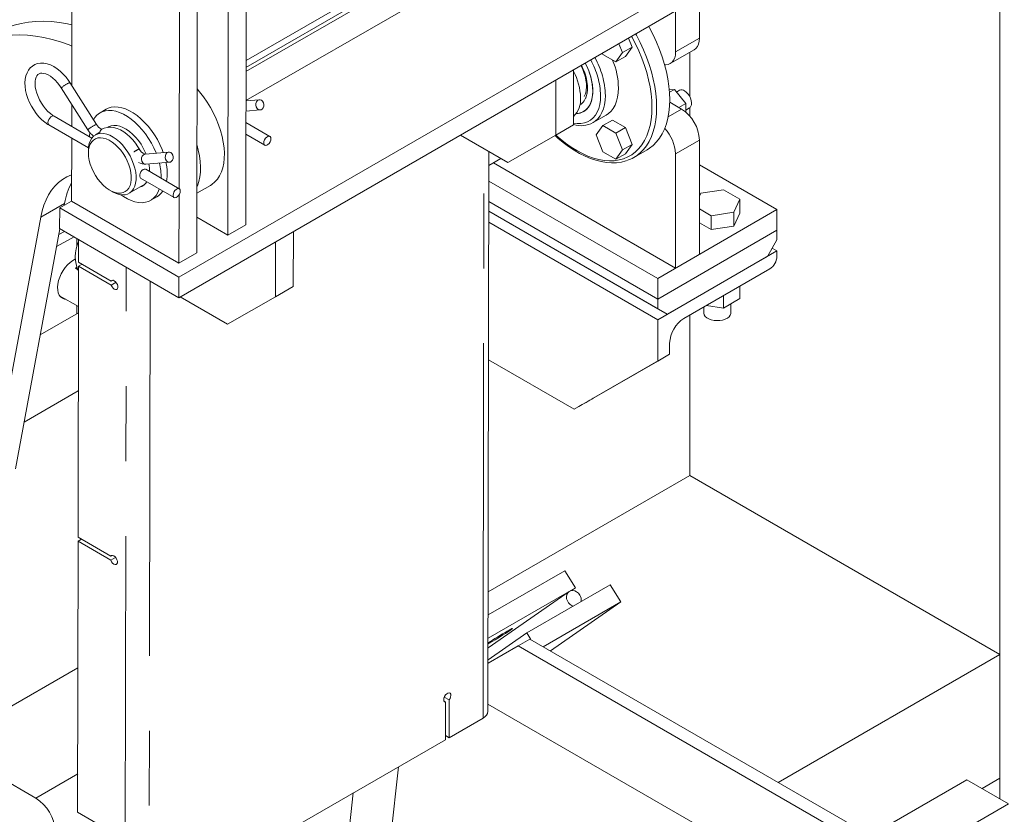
# Model space of a CAD drawing. Header units: millimetres. Extents: x 525 to 29324, y 175 to 20618.
# Tile 134 of 256: x 14075 to 14658, y 11707 to 12178. Entities that reach past the tile are written whole.
import ezdxf

# ---------------------------------------------------------------- set-up
doc = ezdxf.new("R2010")
doc.units = ezdxf.units.MM
doc.linetypes.add('SLD-Centrada-doble', pattern=[12.7, 6.35, -1.27, 1.27, -1.27, 1.27, -1.27])
doc.linetypes.add('SLD-Continua', pattern=[0])

msp = doc.modelspace()

# ---------------------------------------------------------------- linework, layer by layer
at = {"color": 7, "linetype": 'SLD-Continua', "lineweight": 18, "ltscale": 35}
for p, q in [((14655.9, 11715.85), (14655.9, 13301.5)), ((14655.9, 11715.85), (14655.9, 13301.5)), ((14655.9, 11715.85), (14655.9, 13301.5)), ((14655.9, 11715.85), (14655.9, 13301.5)), ((14655.9, 11715.85), (14655.9, 13301.5)), ((14655.9, 11715.85), (14655.9, 13301.5)), ((14209.35, 12427.49), (14208.73, 12056.32)), ((14198.74, 12421.36), (14198.12, 12050.19)), ((14180.36, 12410.75), (14179.74, 12039.58)), ((14106.04, 12401.32), (14105.61, 12138.82)), ((14477.71, 12166.93), (14477.71, 12400.46)), ((14169.69, 12367.69), (14169.2, 12077.69)), ((14208.88, 12149.59), (14348.06, 12229.94)), ((14208.89, 12153.67), (14348.06, 12234.01)), ((14350.18, 12228.71), (14208.88, 12147.14)), ((14357.22, 12215.66), (14208.85, 12130.01)), ((14474.6, 12201.62), (14169.13, 12025.28)), ((14169.11, 12013.04), (14474.58, 12189.39)), ((14463.57, 12158.77), (14463.57, 12183.03)), ((14437.74, 12161.64), (14435.68, 12166.93)), ((14432.08, 12158.37), (14430.03, 12163.66)), ((14437.74, 12161.64), (14432.08, 12158.37)), ((14433.86, 12156.12), (14437.74, 12161.64)), ((14460.46, 12151.9), (14474.6, 12160.06)), ((14420.19, 12157.99), (14420.44, 12157.33)), ((14420.44, 12157.33), (14428.2, 12152.85)), ((14428.2, 12152.85), (14432.08, 12158.37)), ((14433.86, 12156.12), (14428.2, 12152.85)), ((14472.05, 12132.23), (14472.05, 12158.59)), ((14472.05, 12132.23), (14472.05, 12158.59)), ((14472.05, 12132.23), (14472.05, 12158.59)), ((14472.05, 12132.23), (14472.05, 12158.59)), ((14472.05, 12132.23), (14472.05, 12158.59)), ((14472.05, 12132.23), (14472.05, 12158.59)), ((14403.1, 12115.55), (14403.15, 12148.15)), ((14099.39, 12137.42), (14115.09, 12112.58)), ((14120.16, 12115.79), (14104.47, 12140.62)), ((14392.54, 12142.03), (14392.49, 12109.43)), ((14459.88, 12136.22), (14462.86, 12136.49)), ((14462.86, 12136.49), (14459.98, 12134.83)), ((14462.86, 12136.49), (14469.58, 12128.13)), ((14465.87, 12136.02), (14464.07, 12134.98)), ((14105.59, 12127.62), (14105.57, 12114.57)), ((14125.93, 12124.77), (14122.39, 12122.73)), ((14216.86, 12130.39), (14208.85, 12129.7)), ((14467.1, 12124.88), (14460.11, 12128.91)), ((14469.58, 12128.13), (14465.52, 12125.79)), ((14469.58, 12128.13), (14469.58, 12123.11)), ((14469.58, 12124.31), (14471.87, 12125.63)), ((14472.05, 12120.6), (14472.05, 12125.75)), ((14472.05, 12120.6), (14472.05, 12125.75)), ((14472.05, 12120.6), (14472.05, 12125.75)), ((14472.05, 12120.6), (14472.05, 12125.75)), ((14472.05, 12120.6), (14472.05, 12125.75)), ((14472.05, 12120.6), (14472.05, 12125.75)), ((14117.49, 12107.66), (14095.06, 12120.66)), ((14208.84, 12123.67), (14217.37, 12124.41)), ((14414.7, 12116.87), (14422.48, 12121.36)), ((14092.05, 12115.47), (14115.53, 12101.86)), ((14128.98, 12114.99), (14127.39, 12114.07)), ((14223.04, 12108.66), (14208.83, 12116.9)), ((14392.49, 12109.43), (14403.1, 12115.55)), ((14420.44, 12115.11), (14416.57, 12109.59)), ((14426.1, 12118.37), (14420.44, 12115.11)), ((14428.2, 12110.63), (14420.44, 12115.11)), ((14433.86, 12113.89), (14426.1, 12118.37)), ((14433.86, 12113.89), (14428.2, 12110.63)), ((14437.74, 12103.9), (14433.86, 12113.89)), ((14105.55, 12107.65), (14105.49, 12070.34)), ((14116.25, 12110.97), (14116.18, 12109)), ((14116.18, 12109), (14116.19, 12108.42)), ((14122.28, 12111.12), (14119.62, 12109.58)), ((14208.82, 12109.97), (14220.03, 12103.47)), ((14364.15, 12093.19), (14336.1, 12109.44)), ((14364.15, 12093.19), (14392.49, 12109.43)), ((14416.57, 12109.59), (14420.44, 12099.59)), ((14432.08, 12100.63), (14428.2, 12110.63)), ((14437.74, 12103.9), (14432.08, 12100.63)), ((14433.86, 12098.38), (14437.74, 12103.9)), ((14477.71, 12038.73), (14477.71, 12106.51)), ((14115.47, 12100.43), (14115.47, 12098.79)), ((14163.12, 12099.36), (14149.04, 12098.15)), ((14352.33, 11767.81), (14352.89, 12099.71)), ((14352.87, 12091.4), (14360.06, 12095.55)), ((14420.44, 12099.59), (14428.2, 12095.11)), ((14428.2, 12095.11), (14432.08, 12100.63)), ((14433.86, 12098.38), (14428.2, 12095.11)), ((14438.89, 12096.2), (14446.67, 12100.69)), ((14463.57, 12030.57), (14463.57, 12098.34)), ((14149.55, 12092.17), (14163.63, 12093.39)), ((14355.53, 12092.94), (14463.57, 12030.57)), ((14477.71, 12091.8), (14523.67, 12065.27)), ((14146.42, 12083.97), (14166.29, 12072.45)), ((14169.3, 12077.64), (14149.42, 12089.16)), ((14139.61, 12074.94), (14148.98, 12080.35)), ((14179.8, 12075.04), (14187.8, 12079.66)), ((14452.96, 12024.45), (14352.86, 12082.23)), ((14128.2, 12076.75), (14129.61, 12075.93)), ((14152.39, 12070.77), (14155.93, 12072.81)), ((14169.2, 12074.02), (14169.13, 12033.46)), ((14478.52, 12075.01), (14477.71, 12073.26)), ((14491.9, 12077.08), (14478.52, 12075.01)), ((14501.7, 12071.42), (14491.9, 12077.08)), ((14105.49, 12070.34), (14098.42, 12066.25)), ((14101.1, 12067.8), (14101.32, 12068.98)), ((14105.49, 12070.34), (14169.13, 12033.46)), ((14452.96, 12012.2), (14352.84, 12070)), ((14352.84, 12070), (14452.96, 12012.2)), ((14498.11, 12063.69), (14501.7, 12071.42)), ((14501.7, 12063.25), (14501.7, 12071.42)), ((14058, 11903.37), (14087.18, 12060.82)), ((14098.42, 12066.25), (14098.4, 12054.02)), ((14169.13, 12025.28), (14098.42, 12066.25)), ((14179.77, 12060.83), (14198.12, 12050.19)), ((14352.83, 12064.29), (14452.96, 12006.48)), ((14458.62, 12003.22), (14352.83, 12064.29)), ((14523.67, 12065.27), (14452.96, 12024.45)), ((14477.71, 12065.68), (14484.73, 12061.62)), ((14484.73, 12061.62), (14498.11, 12063.69)), ((14484.73, 12053.46), (14484.73, 12061.62)), ((14498.11, 12055.53), (14498.11, 12063.69)), ((14498.11, 12055.53), (14501.7, 12063.25)), ((14523.67, 12053.02), (14523.67, 12065.27)), ((14198.12, 12050.19), (14208.73, 12056.32)), ((14352.82, 12057.76), (14452.96, 11999.95)), ((14477.71, 12057.51), (14484.73, 12053.46)), ((14484.73, 12053.46), (14498.11, 12055.53)), ((14072.15, 11911.54), (14098.53, 12053.94)), ((14106.94, 12049.07), (14096.59, 12043.44)), ((14101.3, 12052.34), (14097.89, 12050.49)), ((14169.11, 12013.04), (14098.4, 12054.02)), ((14236.92, 12019.62), (14236.98, 12052.22)), ((14523.67, 12053.02), (14452.96, 12012.2)), ((14452.96, 12012.2), (14523.67, 12053.02)), ((14523.67, 12053.02), (14523.67, 12047.3)), ((14108.6, 12048.11), (14108.6, 12043.74)), ((14109.62, 12047.51), (14109.6, 12034.15)), ((14226.37, 12046.1), (14226.32, 12013.5)), ((14518.01, 12037.5), (14523.67, 12047.3)), ((14169.13, 12033.46), (14179.74, 12039.58)), ((14452.96, 11999.95), (14523.67, 12040.77)), ((14458.62, 12003.22), (14518.01, 12037.5)), ((14463.57, 12030.57), (14477.71, 12038.73)), ((14520.84, 12042.4), (14523.67, 12040.77)), ((14523.67, 12040.77), (14523.67, 12037.5)), ((14109.6, 12031.7), (14109.33, 11871)), ((14109.6, 12034.15), (14128.98, 12022.92)), ((14109.6, 12031.7), (14111.72, 12032.92)), ((14128.97, 12020.47), (14109.6, 12031.7)), ((14107.72, 12030.39), (14109.21, 12029.53)), ((14108.6, 12031.2), (14108.6, 12029.88)), ((14519.43, 12030.16), (14468.52, 12000.76)), ((14128.97, 12020.47), (14131.87, 12022.14)), ((14128.98, 12022.92), (14129.75, 12023.37)), ((14169.13, 12025.28), (14169.11, 12013.04)), ((14226.32, 12013.5), (14236.92, 12019.62)), ((14452.96, 12012.2), (14452.96, 12024.45)), ((14501.7, 12012.57), (14501.7, 12019.92)), ((14098.37, 12014.22), (14109.56, 12007.76)), ((14491.9, 12006.91), (14491.9, 12014.26)), ((14108.6, 12008.31), (14108.6, 12003.5)), ((14197.98, 11997.26), (14169.93, 12013.51)), ((14197.98, 11997.26), (14226.32, 12013.5)), ((14452.96, 12012.2), (14452.96, 12006.48)), ((14491.9, 12006.91), (14481.86, 12008.47)), ((14501.7, 12012.57), (14491.9, 12006.91)), ((14496.32, 12004.03), (14496.32, 12009.46)), ((14109.55, 12004.05), (14086.86, 11990.95)), ((14452.96, 12006.48), (14458.62, 12003.22)), ((14472.05, 11907.65), (14472.05, 12002.81)), ((14472.05, 11907.65), (14472.05, 12002.81)), ((14472.05, 11907.65), (14472.05, 12002.81)), ((14472.05, 11907.65), (14472.05, 12002.81)), ((14472.05, 11907.65), (14472.05, 12002.81)), ((14472.05, 11907.65), (14472.05, 12002.81)), ((14480.32, 12007.58), (14480.32, 12004.03)), ((14452.96, 11975.45), (14452.96, 11999.95)), ((14087.12, 11991.1), (14086.93, 11991.3)), ((14460.03, 11986.07), (14460.03, 11979.54)), ((14460.03, 11979.54), (14414.78, 11953.4)), ((14452.96, 11975.45), (14460.03, 11979.54)), ((14352.68, 11976.19), (14403.46, 11946.87)), ((14403.46, 11946.87), (14452.96, 11975.45)), ((14077.28, 11939.23), (14109.47, 11957.82)), ((14406.29, 11948.5), (14403.46, 11946.87)), ((14352.45, 11838.6), (14472.05, 11907.65)), ((14352.45, 11838.6), (14472.05, 11907.65)), ((14352.45, 11838.6), (14472.05, 11907.65)), ((14352.45, 11838.6), (14472.05, 11907.65)), ((14352.45, 11838.6), (14472.05, 11907.65)), ((14352.45, 11838.6), (14472.05, 11907.65)), ((14472.05, 11907.65), (14655.9, 11801.52)), ((14472.05, 11907.65), (14655.9, 11801.52)), ((14472.05, 11907.65), (14655.9, 11801.52)), ((14472.05, 11907.65), (14655.9, 11801.52)), ((14472.05, 11907.65), (14655.9, 11801.52)), ((14472.05, 11907.65), (14655.9, 11801.52)), ((14109.33, 11868.55), (14109.06, 11707.85)), ((14109.33, 11871), (14128.71, 11859.77)), ((14109.33, 11868.55), (14111.44, 11869.77)), ((14128.7, 11857.32), (14109.33, 11868.55)), ((14128.7, 11857.32), (14131.6, 11858.99)), ((14128.71, 11859.77), (14129.48, 11860.21)), ((14397.89, 11851.13), (14352.43, 11824.89)), ((14404.17, 11840.92), (14397.89, 11851.13)), ((14400.4, 11838.73), (14352.4, 11805.34)), ((14352.41, 11811.03), (14404.17, 11840.92)), ((14424.84, 11842.79), (14375.35, 11814.22)), ((14404.17, 11840.92), (14401.84, 11839.3)), ((14424.84, 11842.79), (14431.13, 11832.58)), ((14431.13, 11832.58), (14385.11, 11806.01)), ((14389.38, 11803.55), (14431.13, 11832.58)), ((14352.38, 11798.25), (14375.35, 11814.22)), ((14377.22, 11810.57), (14370.24, 11806.54)), ((14375.35, 11814.22), (14377.8, 11810.24)), ((14377.22, 11810.57), (14596.84, 11683.79)), ((14352.38, 11796.24), (14370.23, 11806.54)), ((14352.84, 11808.48), (14352.4, 11808.16)), ((14370.23, 11806.54), (14596.5, 11675.92)), ((14524.4, 11725.6), (14655.9, 11801.52)), ((14524.4, 11725.6), (14655.9, 11801.52)), ((14524.4, 11725.6), (14655.9, 11801.52)), ((14524.4, 11725.6), (14655.9, 11801.52)), ((14524.4, 11725.6), (14655.9, 11801.52)), ((14524.4, 11725.6), (14655.9, 11801.52)), ((14655.9, 11728.03), (14655.9, 11801.52)), ((14655.9, 11728.03), (14655.9, 11801.52)), ((14655.9, 11728.03), (14655.9, 11801.52)), ((14655.9, 11728.03), (14655.9, 11801.52)), ((14655.9, 11728.03), (14655.9, 11801.52)), ((14655.9, 11728.03), (14655.9, 11801.52)), ((14326.4, 11776.12), (14329.29, 11774.45)), ((14329.25, 11752.09), (14329.29, 11774.45)), ((14326.39, 11773.67), (14327.17, 11773.22)), ((14327.17, 11773.22), (14327.13, 11750.87)), ((14352.34, 11771.97), (14557.61, 11653.47)), ((14329.25, 11752.09), (14349.4, 11763.73)), ((14327.14, 11753.32), (14329.25, 11752.09)), ((14029.86, 11747.69), (14084.31, 11716.25)), ((14173.69, 11662.29), (14327.13, 11750.87)), ((14278.93, 11554.4), (14299.37, 11734.84)), ((14645.35, 11721.94), (14655.9, 11728.03)), ((14645.35, 11721.94), (14655.9, 11728.03)), ((14645.35, 11721.94), (14655.9, 11728.03)), ((14645.35, 11721.94), (14655.9, 11728.03)), ((14645.35, 11721.94), (14655.9, 11728.03)), ((14645.35, 11721.94), (14655.9, 11728.03)), ((14636.3, 11727.16), (14579.16, 11694.18)), ((14636.3, 11727.16), (14661.04, 11712.88)), ((14272.46, 11719.31), (14255.32, 11568.03)), ((14661.04, 11712.88), (14603.91, 11679.89)), ((14128.43, 11696.62), (14109.06, 11707.85))]:
    msp.add_line(p, q, dxfattribs=at)
at = {"color": 8, "linetype": 'SLD-Centrada-doble', "lineweight": 18, "ltscale": 35}
for p, q in [((14463.57, 12158.77), (14477.71, 12166.93)), ((14459.19, 12120.31), (14467.1, 12124.88)), ((14349.4, 11763.73), (14349.97, 12101.41)), ((14477.71, 12106.51), (14463.57, 12098.34)), ((14101.32, 12068.98), (14087.18, 12060.82)), ((14137.27, 11649.44), (14137.91, 12031.12)), ((14152.04, 12022.94), (14151.41, 11649.43)), ((14109.2, 11793.49), (14029.86, 11747.69)), ((14109.1, 11730.56), (14084.31, 11716.25))]:
    msp.add_line(p, q, dxfattribs=at)
at = {"color": 7, "linetype": 'SLD-Continua', "lineweight": 18, "ltscale": 35, "flags": 128}
for points in [[(14060.84, 12170), (14063.56, 12171.47), (14067.41, 12173.18), (14071.42, 12174.59), (14075.58, 12175.68), (14079.88, 12176.45), (14084.31, 12176.9), (14088.86, 12177.03), (14093.53, 12176.83), (14098.29, 12176.32), (14103.14, 12175.48), (14105.67, 12174.93)], [(14460.13, 12130.45), (14460.01, 12134.44), (14459.63, 12138.56), (14459.01, 12142.77), (14458.14, 12147.07), (14457.03, 12151.41), (14455.69, 12155.79), (14454.12, 12160.18), (14452.33, 12164.54), (14450.33, 12168.87), (14448.14, 12173.13), (14447.73, 12173.88)], [(14105.64, 12162.26), (14103.97, 12162.92), (14098.92, 12164.7), (14093.93, 12166.17), (14089, 12167.32), (14084.15, 12168.15), (14079.39, 12168.67), (14074.72, 12168.86), (14070.17, 12168.73), (14065.74, 12168.28), (14061.44, 12167.51), (14057.28, 12166.42), (14053.27, 12165.02), (14049.42, 12163.3), (14045.74, 12161.27), (14042.24, 12158.94), (14038.93, 12156.32), (14035.81, 12153.39), (14032.9, 12150.19), (14030.19, 12146.7), (14027.7, 12142.95), (14025.43, 12138.93), (14023.38, 12134.67), (14021.57, 12130.16), (14019.99, 12125.42), (14018.65, 12120.46), (14017.55, 12115.29)], [(14477.71, 12166.93), (14477.58, 12165.09), (14477.19, 12163.44), (14476.55, 12162.04), (14475.68, 12160.9), (14474.6, 12160.06), (14474.6, 12160.06)], [(14457.08, 12151.22), (14457.78, 12151.2), (14459.2, 12151.38), (14460.46, 12151.9), (14461.54, 12152.74), (14462.41, 12153.87), (14463.05, 12155.28), (14463.44, 12156.93), (14463.57, 12158.77)], [(14104.47, 12140.62), (14103.71, 12141.76), (14102.19, 12143.8), (14100.53, 12145.68), (14098.77, 12147.37), (14096.92, 12148.85), (14094.99, 12150.1), (14093.01, 12151.08), (14091.01, 12151.76), (14089.03, 12152.13), (14087.11, 12152.16), (14085.31, 12151.86), (14083.68, 12151.26), (14082.22, 12150.38), (14080.96, 12149.25), (14079.91, 12147.91), (14079.06, 12146.35), (14078.43, 12144.59), (14078.02, 12142.64), (14077.85, 12140.52), (14077.93, 12138.27), (14078.25, 12135.94), (14078.8, 12133.57), (14079.56, 12131.2), (14080.53, 12128.85), (14081.69, 12126.56), (14083.02, 12124.36), (14084.51, 12122.28), (14086.13, 12120.35), (14087.86, 12118.6), (14089.69, 12117.06), (14091.49, 12115.81), (14092.05, 12115.47)], [(14404.64, 12122.19), (14405.88, 12122.31), (14407.64, 12122.77), (14409.25, 12123.54), (14410.67, 12124.63), (14411.89, 12126.01), (14412.89, 12127.66), (14413.67, 12129.57), (14414.2, 12131.7), (14414.48, 12134.03), (14414.51, 12136.53), (14414.28, 12139.17), (14413.81, 12141.9), (14413.09, 12144.69), (14412.14, 12147.5), (14410.97, 12150.3), (14410.07, 12152.14)], [(14407.47, 12150.64), (14408.31, 12148.9), (14409.2, 12146.61), (14409.9, 12144.34), (14410.39, 12142.11), (14410.68, 12139.98), (14410.76, 12137.96), (14410.63, 12136.11), (14410.32, 12134.45), (14410.14, 12133.85), (14409.87, 12133.12), (14409.46, 12132.31)], [(14095.06, 12120.66), (14094.32, 12121.12), (14092.89, 12122.18), (14091.46, 12123.46), (14090.07, 12124.95), (14088.75, 12126.62), (14087.55, 12128.43), (14086.48, 12130.34), (14085.57, 12132.3), (14084.85, 12134.28), (14084.31, 12136.22), (14083.98, 12138.07), (14083.85, 12139.8), (14083.91, 12141.35), (14084.13, 12142.7), (14084.5, 12143.81), (14084.97, 12144.68), (14085.52, 12145.33), (14086.19, 12145.81), (14087.01, 12146.1), (14087.91, 12146.18), (14088.93, 12146.08), (14090.18, 12145.74), (14091.52, 12145.16), (14092.92, 12144.32), (14094.36, 12143.25), (14095.78, 12141.95), (14097.17, 12140.45), (14098.48, 12138.77), (14099.39, 12137.42)], [(14187.8, 12079.66), (14188.72, 12080.25), (14190.43, 12081.65), (14191.94, 12083.35), (14193.23, 12085.33), (14194.29, 12087.58), (14195.11, 12090.07), (14195.69, 12092.77), (14196.01, 12095.67), (14196.07, 12098.74), (14195.88, 12101.95), (14195.44, 12105.27), (14194.74, 12108.68), (14193.8, 12112.13), (14192.63, 12115.61), (14191.23, 12119.07), (14189.62, 12122.49), (14187.81, 12125.84), (14185.82, 12129.08), (14183.66, 12132.18), (14181.37, 12135.13), (14179.9, 12136.84)], [(14422.48, 12121.36), (14423.76, 12122.22), (14425.29, 12123.62), (14426.62, 12125.32), (14427.72, 12127.28), (14428.59, 12129.49), (14429.22, 12131.93), (14429.6, 12134.57), (14429.73, 12137.39)], [(14404.64, 12122.19), (14405.16, 12122.22), (14406.98, 12122.55), (14408.65, 12123.21), (14410.14, 12124.17), (14411.44, 12125.44), (14412.53, 12126.99), (14413.4, 12128.8), (14414.02, 12130.85), (14414.4, 12133.11), (14414.53, 12135.55)], [(14468.87, 12135.73), (14469.93, 12134.96), (14470.91, 12133.94), (14471.78, 12132.72), (14472.45, 12131.38), (14472.91, 12130.01), (14473.11, 12128.69), (14473.04, 12127.5), (14472.71, 12126.52), (14472.14, 12125.82), (14471.87, 12125.63)], [(14159.8, 12099.08), (14159.1, 12100.93), (14157.82, 12103.87), (14156.33, 12106.75), (14154.66, 12109.54), (14152.83, 12112.2), (14150.86, 12114.7), (14148.78, 12117.02), (14146.6, 12119.12), (14144.36, 12120.99), (14142.08, 12122.59), (14139.78, 12123.92), (14137.5, 12124.95), (14135.25, 12125.67), (14133.08, 12126.08), (14130.99, 12126.17), (14129.02, 12125.94), (14127.2, 12125.39), (14125.93, 12124.77)], [(14219.24, 12128.62), (14219.47, 12127.61), (14219.42, 12126.58), (14219.09, 12125.64), (14218.52, 12124.92), (14217.79, 12124.49), (14216.97, 12124.42), (14216.17, 12124.7), (14215.48, 12125.31), (14214.99, 12126.17), (14214.76, 12127.18), (14214.81, 12128.22), (14215.14, 12129.15), (14215.71, 12129.88), (14216.44, 12130.3), (14217.26, 12130.38), (14218.06, 12130.09), (14218.75, 12129.49), (14219.24, 12128.62)], [(14446.67, 12100.69), (14448.14, 12101.62), (14450.33, 12103.35), (14452.33, 12105.37), (14454.12, 12107.67), (14455.69, 12110.24), (14457.03, 12113.07), (14458.14, 12116.14), (14459.01, 12119.43), (14459.63, 12122.92), (14460.01, 12126.6), (14460.13, 12130.45)], [(14155.64, 12098.72), (14155.57, 12098.89), (14154.28, 12101.83), (14152.79, 12104.71), (14151.13, 12107.49), (14149.3, 12110.16), (14147.33, 12112.66), (14145.24, 12114.98), (14143.07, 12117.08), (14140.82, 12118.94), (14138.54, 12120.55), (14136.24, 12121.88), (14133.96, 12122.91), (14131.72, 12123.63), (14129.54, 12124.04), (14127.46, 12124.13), (14125.49, 12123.9), (14123.66, 12123.35), (14121.99, 12122.49), (14120.5, 12121.33), (14119.22, 12119.87), (14118.39, 12118.6)], [(14123.47, 12112.95), (14123.49, 12112.95), (14123.3, 12112.98), (14122.84, 12113.15), (14122.23, 12113.52), (14121.52, 12114.11), (14120.78, 12114.92), (14120.16, 12115.79)], [(14145.49, 12101.35), (14144.78, 12102.52), (14143.34, 12104.64), (14141.76, 12106.61), (14140.05, 12108.41), (14138.25, 12110.01), (14136.36, 12111.39), (14134.41, 12112.52), (14132.42, 12113.37), (14130.42, 12113.92), (14128.46, 12114.14), (14126.58, 12114.02), (14124.85, 12113.59), (14123.36, 12112.9)], [(14149.66, 12098.2), (14149.2, 12099.3), (14148.01, 12101.71), (14146.64, 12104.04), (14145.1, 12106.24), (14143.42, 12108.27), (14141.64, 12110.1), (14139.77, 12111.68), (14137.87, 12113), (14135.96, 12114.03), (14134.07, 12114.75), (14132.25, 12115.15), (14130.51, 12115.23), (14128.9, 12114.97), (14127.44, 12114.38), (14126.9, 12114.06)], [(14115.47, 12100.46), (14115.6, 12102.56), (14115.98, 12104.48), (14116.61, 12106.18), (14117.46, 12107.63), (14118.53, 12108.81), (14119.8, 12109.69), (14121.25, 12110.26), (14122.84, 12110.51), (14124.56, 12110.43), (14126.36, 12110.03), (14128.23, 12109.32), (14130.11, 12108.29), (14131.99, 12106.99), (14133.83, 12105.42), (14135.59, 12103.61), (14137.25, 12101.6), (14138.77, 12099.43), (14140.12, 12097.13), (14141.29, 12094.74), (14142.25, 12092.31), (14142.98, 12089.87), (14143.48, 12087.48), (14143.73, 12085.17), (14143.72, 12083), (14143.47, 12080.98), (14142.97, 12079.17), (14142.22, 12077.59), (14141.26, 12076.27), (14140.08, 12075.24), (14138.72, 12074.51), (14137.2, 12074.1), (14135.54, 12074.01), (14133.78, 12074.25), (14131.94, 12074.81), (14130.06, 12075.68), (14129.61, 12075.93)], [(14115.47, 12098.82), (14115.59, 12096.71), (14115.96, 12094.49), (14116.56, 12092.21), (14117.39, 12089.92), (14118.43, 12087.66), (14119.67, 12085.47), (14121.06, 12083.4), (14122.6, 12081.48), (14124.24, 12079.76), (14125.97, 12078.27), (14127.73, 12077.03), (14129.51, 12076.07), (14131.26, 12075.41), (14132.95, 12075.07), (14134.54, 12075.04), (14136.02, 12075.33), (14137.34, 12075.94), (14138.48, 12076.85), (14139.43, 12078.04), (14140.15, 12079.49), (14140.64, 12081.18), (14140.9, 12083.06), (14140.9, 12085.11), (14140.66, 12087.28), (14140.17, 12089.54), (14139.45, 12091.83), (14138.51, 12094.11), (14137.37, 12096.34), (14136.06, 12098.48), (14134.59, 12100.47), (14132.99, 12102.3), (14131.3, 12103.91), (14129.56, 12105.28), (14127.78, 12106.38), (14126.01, 12107.19), (14124.29, 12107.69), (14122.64, 12107.88), (14121.1, 12107.74), (14119.7, 12107.29), (14118.47, 12106.53), (14117.42, 12105.48), (14116.58, 12104.16), (14115.97, 12102.58), (14115.6, 12100.79), (14115.47, 12098.82)], [(14223.66, 12107.29), (14223.53, 12108.05), (14223.17, 12108.58), (14222.6, 12108.8), (14221.91, 12108.69), (14221.17, 12108.26), (14220.48, 12107.57), (14219.92, 12106.7), (14219.55, 12105.75), (14219.42, 12104.84), (14219.54, 12104.08), (14219.91, 12103.55), (14220.47, 12103.33), (14221.17, 12103.44), (14221.9, 12103.87), (14222.6, 12104.56), (14223.16, 12105.43), (14223.53, 12106.38), (14223.66, 12107.29)], [(14392.17, 12109.24), (14393.81, 12107.72), (14396.96, 12105.09), (14400.16, 12102.69), (14403.39, 12100.53), (14406.64, 12098.62), (14409.89, 12096.98), (14413.14, 12095.6), (14416.36, 12094.51), (14419.53, 12093.71), (14422.65, 12093.2), (14425.68, 12092.99), (14428.62, 12093.07), (14431.45, 12093.46), (14434.15, 12094.13), (14434.37, 12094.21)], [(14179.8, 12078.59), (14180.15, 12079.41), (14180.97, 12081.9), (14181.55, 12084.61), (14181.87, 12087.51), (14181.93, 12090.58), (14181.74, 12093.79), (14181.3, 12097.11), (14180.6, 12100.51), (14179.84, 12103.36)], [(14165.5, 12097.6), (14165.73, 12096.59), (14165.68, 12095.56), (14165.35, 12094.62), (14164.78, 12093.9), (14164.05, 12093.47), (14163.23, 12093.4), (14162.43, 12093.68), (14161.74, 12094.29), (14161.25, 12095.15), (14161.02, 12096.16), (14161.07, 12097.19), (14161.4, 12098.13), (14161.97, 12098.86), (14162.7, 12099.28), (14163.52, 12099.36), (14164.32, 12099.07), (14165.01, 12098.46), (14165.5, 12097.6)], [(14087.18, 12060.82), (14088, 12064.46), (14089.06, 12067.89), (14090.35, 12071.08), (14091.88, 12074.03), (14093.64, 12076.72), (14095.61, 12079.13), (14097.79, 12081.26), (14100.16, 12083.09), (14102.72, 12084.62), (14105.45, 12085.84), (14105.52, 12085.87)], [(14146.42, 12083.97), (14146.06, 12084.36), (14145.89, 12085.02), (14145.92, 12085.86), (14146.15, 12086.78), (14146.57, 12087.7), (14147.14, 12088.49), (14147.83, 12089.05), (14148.54, 12089.31), (14149.21, 12089.26), (14149.4, 12089.12)], [(14134.57, 12074.11), (14136.24, 12072.96), (14138.54, 12071.63), (14140.82, 12070.6), (14143.07, 12069.87), (14145.24, 12069.46), (14147.33, 12069.37), (14149.3, 12069.6), (14151.13, 12070.15), (14152.79, 12071.02), (14154.28, 12072.18), (14155.57, 12073.63), (14156.65, 12075.35), (14157.5, 12077.33), (14157.56, 12077.51)], [(14169.92, 12076.27), (14169.79, 12077.03), (14169.43, 12077.55), (14168.86, 12077.77), (14168.17, 12077.67), (14167.43, 12077.24), (14166.74, 12076.55), (14166.18, 12075.68), (14165.81, 12074.73), (14165.68, 12073.82), (14165.8, 12073.05), (14166.17, 12072.53), (14166.73, 12072.31), (14167.43, 12072.42), (14168.16, 12072.84), (14168.86, 12073.54), (14169.42, 12074.41), (14169.79, 12075.36), (14169.92, 12076.27)], [(14107.77, 12036), (14107.76, 12035.99), (14106.18, 12035.14), (14104.62, 12033.99), (14103.12, 12032.58), (14101.71, 12030.95), (14100.44, 12029.14), (14099.33, 12027.2), (14098.43, 12025.19), (14097.76, 12023.15), (14097.33, 12021.15), (14097.15, 12019.24), (14097.23, 12017.47), (14097.57, 12015.89), (14098.17, 12014.54), (14098.99, 12013.47), (14100.02, 12012.69), (14101.24, 12012.23), (14102.01, 12012.11)], [(14107.72, 12030.39), (14108.45, 12031.07), (14108.64, 12031.24)], [(14128.98, 12022.92), (14129.45, 12023.3), (14130.09, 12023.35), (14130.82, 12023.08), (14131.54, 12022.51), (14132.18, 12021.72), (14132.65, 12020.79), (14132.9, 12019.85), (14132.9, 12019), (14132.65, 12018.34), (14132.17, 12017.97), (14131.53, 12017.91), (14130.81, 12018.18), (14130.08, 12018.75), (14129.45, 12019.55), (14128.97, 12020.47)], [(14496.32, 12004.03), (14496.29, 12003.65), (14495.96, 12002.67), (14495.28, 12001.75), (14494.27, 12000.94), (14492.98, 12000.28), (14491.48, 11999.78), (14489.82, 11999.49), (14488.1, 11999.41), (14486.39, 11999.54), (14484.76, 11999.89), (14483.3, 12000.43), (14482.08, 12001.13), (14481.15, 12001.97), (14480.55, 12002.91), (14480.32, 12003.9), (14480.32, 12004.03)], [(14128.71, 11859.77), (14129.18, 11860.15), (14129.82, 11860.2), (14130.55, 11859.93), (14131.27, 11859.36), (14131.91, 11858.57), (14132.38, 11857.64), (14132.63, 11856.7), (14132.63, 11855.85), (14132.38, 11855.19), (14131.9, 11854.82), (14131.26, 11854.76), (14130.54, 11855.03), (14129.81, 11855.6), (14129.17, 11856.4), (14128.7, 11857.32)], [(14406.79, 11836.66), (14405.95, 11837.74), (14404.92, 11838.58), (14403.76, 11839.13), (14402.56, 11839.34), (14401.41, 11839.2), (14400.4, 11838.73), (14399.61, 11837.95), (14399.08, 11836.92), (14398.86, 11835.72), (14398.97, 11834.45), (14399.4, 11833.18), (14400.11, 11832.02), (14401.06, 11831.06), (14402.17, 11830.35), (14402.85, 11830.09)], [(14352.4, 11807.78), (14352.98, 11808.08), (14354.01, 11808.65), (14355.26, 11809.36), (14356.66, 11810.19), (14358.17, 11811.1), (14359.72, 11812.05), (14361.25, 11813), (14362.69, 11813.92), (14364, 11814.76), (14365.1, 11815.5), (14365.97, 11816.11), (14366.56, 11816.54), (14366.84, 11816.8), (14366.82, 11816.87), (14366.48, 11816.75), (14365.85, 11816.44), (14364.94, 11815.95), (14363.8, 11815.31), (14362.47, 11814.53), (14361, 11813.66), (14359.47, 11812.73), (14357.92, 11811.77), (14356.42, 11810.83), (14355.04, 11809.95), (14353.83, 11809.15), (14352.84, 11808.48), (14352.84, 11808.48)], [(14329.29, 11774.45), (14329.85, 11775.32), (14330.22, 11776.27), (14330.35, 11777.18), (14330.23, 11777.94), (14329.86, 11778.46), (14329.3, 11778.68), (14328.6, 11778.57), (14327.87, 11778.15), (14327.18, 11777.46), (14326.61, 11776.59), (14326.24, 11775.64), (14326.11, 11774.73), (14326.24, 11773.96), (14326.6, 11773.44), (14327.17, 11773.22)]]:
    msp.add_lwpolyline(points, dxfattribs=at)
at = {"color": 8, "linetype": 'SLD-Centrada-doble', "lineweight": 18, "ltscale": 35, "flags": 128}
for points in [[(14449.53, 12125.96), (14449.4, 12129.88), (14449.03, 12133.91), (14448.41, 12138.05), (14447.55, 12142.26), (14446.45, 12146.53), (14445.12, 12150.83), (14443.56, 12155.13), (14441.79, 12159.41), (14439.81, 12163.64), (14437.64, 12167.81), (14437.53, 12168)], [(14439.95, 12169.39), (14440.36, 12168.64), (14442.55, 12164.38), (14444.55, 12160.05), (14446.34, 12155.69), (14447.91, 12151.3), (14449.25, 12146.92), (14450.36, 12142.58), (14451.23, 12138.28), (14451.85, 12134.07), (14452.23, 12129.95), (14452.36, 12125.96)], [(14407.81, 12150.84), (14408.68, 12148.97), (14409.69, 12146.4), (14410.47, 12143.83), (14411.01, 12141.31), (14411.29, 12138.86), (14411.33, 12136.54), (14411.1, 12134.38), (14410.63, 12132.42)], [(14403.1, 12116.56), (14405.28, 12116.27), (14407.45, 12116.3), (14409.5, 12116.65), (14411.4, 12117.33), (14413.13, 12118.33), (14414.67, 12119.63), (14416, 12121.23), (14417.1, 12123.1), (14417.98, 12125.23), (14418.61, 12127.59), (14418.99, 12130.16), (14419.12, 12132.9)], [(14421.95, 12132.9), (14421.82, 12130.08), (14421.44, 12127.44), (14420.82, 12125), (14419.94, 12122.79), (14418.84, 12120.82), (14417.51, 12119.13), (14415.98, 12117.73), (14414.64, 12116.84)], [(14392.54, 12109.46), (14395.07, 12107.25), (14398.34, 12104.64), (14401.65, 12102.3), (14404.98, 12100.23), (14408.31, 12098.46), (14411.62, 12096.98), (14414.89, 12095.8), (14418.11, 12094.94), (14421.26, 12094.39), (14424.31, 12094.17), (14427.25, 12094.27), (14430.07, 12094.69), (14432.76, 12095.42), (14435.28, 12096.47), (14437.64, 12097.84), (14439.81, 12099.5), (14441.79, 12101.45), (14443.56, 12103.68), (14445.12, 12106.19), (14446.45, 12108.94), (14447.55, 12111.94), (14448.41, 12115.16), (14449.03, 12118.58), (14449.4, 12122.19), (14449.53, 12125.96)], [(14452.36, 12125.96), (14452.23, 12122.11), (14451.85, 12118.43), (14451.23, 12114.94), (14450.36, 12111.65), (14449.25, 12108.58), (14447.91, 12105.75), (14446.34, 12103.18), (14444.55, 12100.88), (14442.55, 12098.86), (14442.54, 12098.84)], [(14095.06, 12120.66), (14094.62, 12120.8), (14093.92, 12120.69), (14093.19, 12120.27), (14092.49, 12119.58), (14091.93, 12118.7), (14091.56, 12117.75), (14091.43, 12116.84), (14091.56, 12116.08), (14091.92, 12115.56), (14092.05, 12115.47)], [(14149.55, 12092.17), (14149.15, 12092.18), (14148.35, 12092.46), (14147.66, 12093.07), (14147.18, 12093.93), (14146.94, 12094.94), (14146.99, 12095.98), (14147.32, 12096.91), (14147.89, 12097.64), (14148.62, 12098.06), (14149.04, 12098.15)]]:
    msp.add_lwpolyline(points, dxfattribs=at)
at = {"color": 8, "linetype": 'SLD-Centrada-doble', "lineweight": 18, "ltscale": 1225}
for centre, radius, start, end in [((14371.87, 12131.29), 47.28, 1.95587, 28.7418), ((14371.95, 12131.23), 50.03, 1.91641, 28.91972), ((14111.28, 12124.23), 17.76, 112.57186, 132.02715), ((14402.18, 12134.78), 8.77, 302.04539, 344.40116), ((14126.98, 12099.39), 17.76, 112.57186, 132.02715), ((14124.53, 12110.97), 2.26, 121.23962, 176.11665), ((13951.88, 12433.04), 384.07, 299.72495, 300.26967)]:
    msp.add_arc(centre, radius, start, end, dxfattribs=at)
at = {"color": 7, "linetype": 'SLD-Continua', "lineweight": 18, "ltscale": 1225}
for centre, radius, start, end in [((14383.44, 12136.37), 46.3, 1.25891, 22.33812), ((14376.29, 12134.17), 38.26, 2.07631, 28.02499), ((14371.06, 12130.56), 36.2, 1.63167, 27.59152), ((14393.24, 12130.55), 14.04, 314.58759, 4.22764), ((14467.13, 12133.42), 2.89, 52.89507, 115.79447), ((14454.85, 12105.55), 22.88, 2.38686, 57.61314), ((14407.46, 12129.82), 14.8, 252.85414, 298.93832), ((14440.14, 12097.15), 23.46, 2.92353, 43.58075), ((14126.09, 12119.2), 12.83, 211.01759, 234.76622), ((14150.79, 12103.65), 5.77, 203.52422, 252.37938), ((14427.95, 12115.15), 21.88, 287.77541, 311.81032), ((14149.03, 12099.15), 7, 237.17484, 274.32163), ((14129.61, 12088.42), 22.1, 358.48322, 10.16929), ((14124.69, 12084.37), 33.92, 359.1052, 14.4928), ((14132.14, 12086.83), 29.99, 350.77853, 12.26506), ((14142.22, 12061.91), 41.51, 152.18335, 170.17979), ((14143.99, 12085.34), 7.06, 284.86189, 330.1187), ((14150.49, 12082.07), 10.73, 300.42486, 327.77159), ((14128.72, 12037.35), 21.08, 154.97859, 204.83065), ((14514.46, 12037.92), 9.22, 302.60548, 357.39452), ((14478.38, 11985.27), 18.36, 122.4764, 177.5236), ((14402.36, 11833.77), 5.3, 349.6498, 33.12178), ((14347.33, 11768.31), 5.03, 294.40285, 354.26408), ((14071.24, 11695.64), 24.41, 2.38686, 57.61314)]:
    msp.add_arc(centre, radius, start, end, dxfattribs=at)
msp.add_ellipse((14410.53, 11950.95), major_axis=(6, 3.46), ratio=0.00007, start_param=3.92695, end_param=5.497747, dxfattribs=at)

doc.saveas('drawing.dxf')
